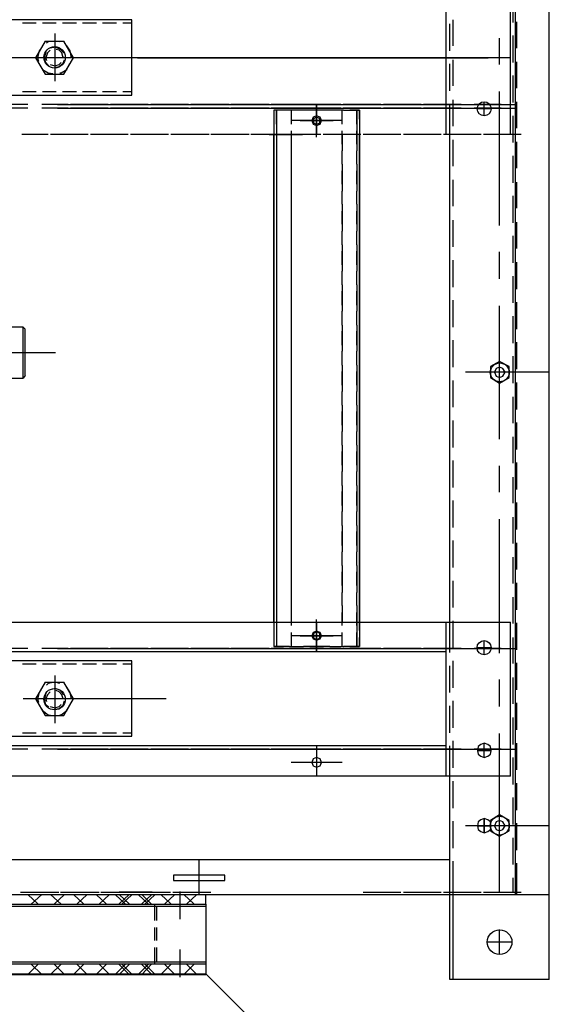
# Model space of a CAD drawing. Header units: millimetres. Extents: x -410 to 72073, y -3152 to 13830.
# Tile 84 of 92: x 34778 to 34904, y 10516 to 10750. Entities that reach past the tile are written whole.
import ezdxf

# ---------------------------------------------------------------- set-up
doc = ezdxf.new("R2010")
doc.units = ezdxf.units.MM
doc.layers.add('ACMV-EQP-CHW', color=30, linetype='Continuous', true_color=0xff7f00)
doc.layers.add('ACMV-FCU', color=30, linetype='Continuous', true_color=0xff7f00)

# ---------------------------------------------------------------- blocks, each defined once
blk = doc.blocks.new('AHU-3TR-CARRIER')
at = {"layer": 'ACMV-EQP-CHW'}
for points in [[(1028.69, 0), (1028.69, 744.96)], [(1013.41, 38.35), (1013.41, 510.77)], [(982.22, 381.37), (982.22, 450.9)], [(1011.23, 381.37), (1011.23, 450.9), (999.07, 450.9)], [(1012.47, 431.88), (1012.47, 444.04)], [(782.67, 399.13), (840.37, 399.13), (840.37, 433.13), (782.67, 433.13)], [(797.33, 431.57), (791.1, 431.57)], [(806.37, 431.57), (800.14, 431.57)], [(815.42, 431.57), (809.19, 431.57)], [(824.46, 431.57), (818.23, 431.57)], [(833.51, 431.57), (827.27, 431.57)], [(840.37, 431.57), (836.31, 431.57)], [(983.79, 419.1), (983.79, 431.26)], [(985.35, 421.28), (985.35, 433.13)], [(1014.03, 420.34), (1014.03, 432.19)], [(805.75, 426.89), (805.75, 405.38)], [(801.39, 423.46), (797.02, 415.97), (801.39, 408.5)], [(801.39, 423.46), (809.81, 423.46)], [(807.93, 423.15), (805.75, 423.46), (802.63, 423.15), (802.01, 422.53)], [(809.81, 408.5), (814.17, 415.97), (809.81, 423.46)], [(1006.23, 412.86), (1006.23, 424.71)], [(1012.47, 413.8), (1012.47, 425.95)], [(799.51, 420.34), (798.59, 419.1), (797.96, 415.97), (798.27, 414.42)], [(801.7, 418.47), (801.07, 416.29), (801.39, 414.1), (802.95, 412.23)], [(803.57, 419.41), (802.33, 418.15), (801.7, 415.97), (802.01, 414.73)], [(809.81, 418.16), (808.25, 419.72), (806.06, 420.66), (803.57, 420.34)], [(809.49, 416.29), (809.49, 415.97), (808.87, 418.16), (807.63, 419.41), (806.37, 419.72)], [(813.23, 416.29), (813.23, 415.97), (812.62, 419.1), (811.06, 421.28), (810.75, 421.59)], [(793.59, 415.97), (733.41, 415.97)], [(855.95, 415.97), (791.4, 415.97)], [(803.57, 412.85), (805.75, 412.23), (807.63, 412.85), (808.56, 413.79)], [(817.92, 415.97), (805.75, 415.97)], [(805.75, 411.61), (807.63, 411.93), (809.49, 413.48), (810.12, 415.05)], [(890.26, 415.97), (829.76, 415.97)], [(843, 415.97), (1001.1, 415.97)], [(867.03, 415.97), (855.18, 415.97)], [(917.68, 415.97), (879.17, 415.97)], [(914.27, 415.97), (902.41, 415.97)], [(964.61, 415.97), (904.44, 415.97)], [(941.69, 415.97), (929.52, 415.97)], [(1011.23, 415.97), (953.85, 415.97)], [(988.93, 415.97), (976.77, 415.97)], [(985.35, 403.2), (985.35, 415.04)], [(1014.03, 402.26), (1014.03, 414.11)], [(799.51, 411.61), (800.14, 410.68), (802.64, 409.12), (804.82, 408.81)], [(807.93, 409.12), (808.56, 409.12), (811.06, 410.68), (812.3, 413.17)], [(983.79, 401.01), (983.79, 413.17)], [(801.39, 408.5), (809.81, 408.5)], [(1012.47, 395.71), (1012.47, 407.87)], [(791.1, 400.7), (797.33, 400.7)], [(800.15, 400.7), (806.37, 400.7)], [(809.19, 400.7), (815.42, 400.7)], [(818.23, 400.7), (824.46, 400.7)], [(827.27, 400.7), (833.51, 400.7)], [(836.31, 400.7), (840.37, 400.7)], [(1006.23, 340.21), (1006.23, 400.7)], [(985.35, 385.11), (985.35, 396.96)], [(999.38, 389.78), (999.38, 396.02)], [(1014.03, 384.18), (1014.03, 396.02)], [(793.59, 394.77), (781.74, 394.77)], [(793.59, 393.21), (781.74, 393.21)], [(811.68, 394.77), (799.82, 394.77)], [(811.68, 393.21), (799.82, 393.21)], [(806.84, 394.77), (1012.94, 394.77)], [(806.84, 393.21), (1012.94, 393.21)], [(824.94, 394.77), (812.77, 394.77)], [(824.94, 393.21), (812.77, 393.21)], [(829.76, 394.77), (817.92, 394.77)], [(829.76, 393.21), (817.92, 393.21)], [(843.01, 394.77), (830.86, 394.77)], [(843.01, 393.21), (830.86, 393.21)], [(847.86, 394.77), (836, 394.77)], [(847.86, 393.21), (836, 393.21)], [(861.1, 394.77), (848.94, 394.77)], [(861.1, 393.21), (848.94, 393.21)], [(865.93, 394.77), (854.08, 394.77)], [(865.93, 393.21), (854.08, 393.21)], [(879.18, 394.77), (867.03, 394.77)], [(879.18, 393.21), (867.03, 393.21)], [(884.33, 394.77), (872.17, 394.77)], [(884.33, 393.21), (872.17, 393.21)], [(897.27, 394.77), (885.12, 394.77)], [(897.27, 393.21), (885.12, 393.21)], [(902.41, 394.77), (890.26, 394.77)], [(902.41, 393.21), (890.26, 393.21)], [(915.36, 394.77), (903.2, 394.77)], [(915.36, 393.21), (903.2, 393.21)], [(911.6, 392.28), (904.43, 392.28), (904.43, 381.37)], [(904.43, 392.28), (904.43, 388.23)], [(916.59, 394.77), (904.44, 394.77)], [(916.59, 393.21), (904.44, 393.21)], [(908.8, 392.28), (904.44, 392.28)], [(905.67, 386.04), (905.67, 392.28), (905.67, 373.88), (905.67, 367.96)], [(920.51, 394.77), (908.34, 394.77)], [(920.51, 393.21), (908.34, 393.21)], [(911.44, 394.77), (921.59, 394.77)], [(911.44, 393.21), (921.59, 393.21)], [(917.84, 392.28), (911.6, 392.28)], [(912.23, 392.28), (912.23, 386.04)], [(929.53, 394.77), (917.68, 394.77)], [(929.53, 393.21), (917.68, 393.21)], [(929.68, 392.28), (917.84, 392.28)], [(926.89, 392.28), (920.64, 392.28)], [(934.68, 394.77), (922.52, 394.77)], [(934.68, 393.21), (922.52, 393.21)], [(923.76, 394.77), (923.76, 381.37)], [(923.76, 380.11), (923.76, 394.77)], [(935.92, 392.28), (929.69, 392.28)], [(935.31, 386.04), (935.31, 392.28)], [(947.61, 394.77), (935.77, 394.77)], [(947.61, 393.21), (935.77, 393.21)], [(935.92, 392.28), (943.1, 392.28), (943.1, 381.37)], [(943.1, 392.28), (938.73, 392.28)], [(952.76, 394.77), (940.6, 394.77)], [(952.76, 393.21), (940.6, 393.21)], [(941.85, 392.28), (941.85, 381.37)], [(941.85, 386.04), (941.85, 392.28)], [(943.1, 388.23), (943.1, 392.28)], [(965.7, 394.77), (953.85, 394.77)], [(965.7, 393.21), (953.85, 393.21)], [(970.85, 394.77), (958.69, 394.77)], [(970.85, 393.21), (958.69, 393.21)], [(982.22, 394.77), (971.93, 394.77)], [(982.22, 393.21), (971.93, 393.21)], [(988.94, 394.77), (976.77, 394.77)], [(988.94, 393.21), (976.77, 393.21)], [(983.79, 381.37), (983.79, 395.08)], [(1007.02, 394.77), (994.86, 394.77)], [(1007.02, 393.21), (994.86, 393.21)], [(1002.49, 392.9), (996.26, 392.9)], [(935.31, 387.6), (912.23, 387.6)], [(916.28, 387.6), (931.25, 387.6)], [(1012.47, 377.63), (1012.47, 389.78)], [(904.43, 385.11), (904.43, 381.37)], [(905.67, 382.93), (905.67, 377)], [(912.23, 382.93), (912.23, 377)], [(935.3, 377), (935.3, 382.92)], [(941.85, 377), (941.85, 382.92)], [(943.1, 385.11), (943.1, 381.37), (943.1, 161.21)], [(802.64, 381.37), (790.79, 381.37)], [(815.89, 381.37), (803.73, 381.37)], [(820.72, 381.37), (808.87, 381.37)], [(833.97, 381.37), (821.81, 381.37)], [(838.81, 381.37), (826.96, 381.37)], [(852.05, 381.37), (839.9, 381.37)], [(856.89, 381.37), (845.04, 381.37)], [(870.15, 381.37), (857.98, 381.37)], [(875.29, 381.37), (863.13, 381.37)], [(888.22, 381.37), (876.07, 381.37)], [(893.38, 381.37), (881.22, 381.37)], [(906.31, 381.37), (894.15, 381.37)], [(911.46, 381.37), (899.3, 381.37)], [(902.39, 381.37), (912.55, 381.37)], [(907.55, 381.37), (917.38, 381.37)], [(920.48, 381.37), (908.63, 381.37)], [(912.23, 381.37), (912.23, 373.88)], [(925.63, 381.37), (913.48, 381.37)], [(938.57, 381.37), (926.72, 381.37)], [(943.73, 381.37), (931.56, 381.37)], [(935.31, 381.37), (935.31, 373.88)], [(941.85, 381.37), (941.85, 373.88)], [(943.1, 161.22), (943.1, 381.36)], [(956.65, 381.37), (944.81, 381.37)], [(961.8, 381.37), (949.65, 381.37)], [(974.74, 381.37), (962.9, 381.37)], [(979.9, 381.37), (967.73, 381.37)], [(992.83, 381.37), (980.98, 381.37)], [(983.79, 147.5), (983.79, 381.37)], [(985.35, 367.02), (985.35, 378.87)], [(997.98, 381.37), (985.81, 381.37)], [(1011.23, 381.37), (999.07, 381.37)], [(1016.05, 381.37), (1003.9, 381.37)], [(1014.03, 366.08), (1014.03, 377.93)], [(912.23, 373.88), (912.23, 367.96)], [(935.3, 367.96), (935.3, 373.88)], [(941.85, 367.96), (941.85, 373.88)], [(1012.47, 359.54), (1012.47, 371.7)], [(905.67, 367.96), (905.67, 355.8)], [(905.67, 364.84), (905.67, 358.91)], [(912.23, 367.96), (912.23, 355.8)], [(912.23, 364.84), (912.23, 358.91)], [(935.3, 358.91), (935.3, 364.84)], [(935.31, 367.96), (935.31, 355.8)], [(941.85, 367.96), (941.85, 355.8)], [(941.85, 358.91), (941.85, 364.84)], [(985.35, 348.93), (985.35, 360.78)], [(905.67, 355.79), (905.67, 349.87)], [(912.23, 355.79), (912.23, 349.87)], [(935.3, 349.88), (935.3, 355.8)], [(941.85, 349.88), (941.85, 355.8)], [(1014.03, 348), (1014.03, 359.85)], [(1012.47, 341.45), (1012.47, 353.61)], [(905.67, 349.88), (905.67, 337.71)], [(905.67, 346.75), (905.67, 340.83)], [(912.23, 349.88), (912.23, 337.71)], [(912.23, 346.75), (912.23, 340.83)], [(935.3, 340.83), (935.3, 346.75)], [(935.31, 349.88), (935.31, 337.71)], [(941.85, 349.88), (941.85, 337.71)], [(941.85, 340.83), (941.85, 346.75)], [(985.35, 330.53), (985.35, 342.7)], [(1014.03, 329.91), (1014.03, 341.76)], [(905.67, 337.71), (905.67, 331.47)], [(912.23, 337.71), (912.23, 331.47)], [(935.3, 331.47), (935.3, 337.71)], [(941.85, 331.47), (941.85, 337.71)], [(1012.47, 323.37), (1012.47, 335.53)], [(905.67, 331.47), (905.67, 319.63)], [(912.23, 331.47), (912.23, 319.63)], [(935.31, 331.47), (935.31, 319.63)], [(941.85, 331.47), (941.85, 319.63)], [(905.67, 328.66), (905.67, 322.43)], [(912.23, 328.66), (912.23, 322.43)], [(935.3, 322.43), (935.3, 328.66)], [(941.85, 322.43), (941.85, 328.67)], [(985.35, 312.45), (985.35, 324.61)], [(1006.23, 316.19), (1006.23, 328.35)], [(1014.03, 311.52), (1014.03, 323.67)], [(905.67, 319.62), (905.67, 313.39)], [(912.23, 319.62), (912.23, 313.39)], [(935.3, 313.39), (935.3, 319.63)], [(941.85, 313.39), (941.85, 319.63)], [(1012.47, 305.28), (1012.47, 317.44)], [(905.67, 313.39), (905.67, 301.54)], [(912.23, 313.39), (912.23, 301.54)], [(935.31, 313.39), (935.31, 301.54)], [(941.85, 313.39), (941.85, 301.54)], [(905.67, 310.58), (905.67, 304.35)], [(912.23, 310.58), (912.23, 304.35)], [(935.3, 304.35), (935.3, 310.58)], [(941.85, 304.35), (941.85, 310.58)], [(985.35, 294.36), (985.35, 306.52)], [(1006.23, 243.85), (1006.23, 304.04)], [(1014.03, 293.43), (1014.03, 305.59)], [(905.67, 301.54), (905.67, 295.3)], [(912.23, 301.54), (912.23, 295.3)], [(935.3, 295.3), (935.3, 301.53)], [(941.85, 295.3), (941.85, 301.54)], [(1012.47, 287.19), (1012.47, 299.36)], [(792.35, 272.54), (791.41, 271.29), (791.41, 294.36), (782.67, 294.36)], [(791.41, 294.36), (792.35, 293.43)], [(792.35, 272.53), (792.35, 293.43)], [(905.67, 295.3), (905.67, 283.45)], [(912.23, 295.3), (912.23, 283.45)], [(935.31, 295.3), (935.31, 283.45)], [(941.85, 295.3), (941.85, 283.45)], [(905.67, 292.49), (905.67, 286.26)], [(912.23, 292.49), (912.23, 286.26)], [(935.3, 286.26), (935.3, 292.49)], [(941.85, 286.26), (941.85, 292.49)], [(985.35, 276.28), (985.35, 288.44)], [(1014.03, 275.34), (1014.03, 287.51)], [(806.07, 282.83), (728.73, 282.83)], [(797.96, 282.83), (743.07, 282.83)], [(905.67, 283.45), (905.67, 277.22)], [(912.23, 283.45), (912.23, 277.22)], [(935.3, 277.22), (935.3, 283.45)], [(941.85, 277.21), (941.85, 283.45)], [(1012.47, 269.11), (1012.47, 281.27)], [(905.67, 277.21), (905.67, 265.36)], [(912.23, 277.21), (912.23, 265.36)], [(935.31, 277.21), (935.31, 265.36)], [(941.85, 277.21), (941.85, 265.36)], [(782.68, 271.29), (791.41, 271.29)], [(905.67, 274.41), (905.67, 268.18)], [(912.23, 274.41), (912.23, 268.18)], [(935.3, 268.18), (935.3, 274.41)], [(941.85, 268.18), (941.85, 274.41)], [(1028.69, 274.09), (990.96, 274.09)], [(985.35, 258.19), (985.35, 270.35)], [(1014.03, 257.26), (1014.03, 269.42)], [(905.67, 265.36), (905.67, 259.13)], [(912.23, 265.36), (912.23, 259.13)], [(935.3, 259.13), (935.3, 265.36)], [(941.85, 259.13), (941.85, 265.36)], [(1012.47, 251.02), (1012.47, 262.87)], [(905.67, 259.13), (905.67, 247.28)], [(912.23, 259.13), (912.23, 247.28)], [(935.31, 259.13), (935.31, 247.28)], [(941.85, 259.13), (941.85, 247.28)], [(905.67, 256.32), (905.67, 250.09)], [(912.23, 256.32), (912.23, 250.09)], [(935.3, 250.09), (935.3, 256.32)], [(941.85, 250.09), (941.85, 256.32)], [(985.35, 240.11), (985.35, 252.27)], [(1014.03, 239.17), (1014.03, 251.34)], [(905.67, 247.28), (905.67, 241.04)], [(912.23, 247.28), (912.23, 241.04)], [(935.3, 241.04), (935.3, 247.28)], [(941.85, 241.04), (941.85, 247.28)], [(1012.47, 232.94), (1012.47, 244.79)], [(905.67, 241.04), (905.67, 229.19)], [(912.23, 241.04), (912.23, 229.19)], [(935.31, 241.04), (935.31, 229.19)], [(941.85, 241.04), (941.85, 229.19)], [(905.67, 238.23), (905.67, 232)], [(912.23, 238.23), (912.23, 232)], [(935.3, 232), (935.3, 238.24)], [(941.85, 232), (941.85, 238.24)], [(985.35, 222.02), (985.35, 234.18)], [(1006.23, 219.83), (1006.23, 231.69)], [(1014.03, 221.08), (1014.03, 233.24)], [(905.67, 229.19), (905.67, 222.95)], [(912.23, 229.19), (912.23, 222.95)], [(935.3, 222.95), (935.3, 229.19)], [(941.85, 222.96), (941.85, 229.19)], [(1012.47, 214.85), (1012.47, 226.7)], [(905.67, 222.96), (905.67, 211.11)], [(912.23, 222.96), (912.23, 211.11)], [(935.31, 222.96), (935.31, 211.11)], [(941.85, 222.96), (941.85, 211.11)], [(905.67, 220.15), (905.67, 213.92)], [(912.23, 220.15), (912.23, 213.92)], [(935.3, 213.92), (935.3, 220.15)], [(941.85, 213.92), (941.85, 220.15)], [(985.35, 203.93), (985.35, 216.1)], [(1014.03, 203), (1014.03, 215.16)], [(905.67, 211.11), (905.67, 204.87)], [(912.23, 211.11), (912.23, 204.87)], [(935.3, 204.87), (935.3, 211.11)], [(941.85, 204.87), (941.85, 211.11)], [(905.67, 204.87), (905.67, 193.02)], [(912.23, 204.87), (912.23, 193.02)], [(935.31, 204.87), (935.31, 193.02)], [(941.85, 204.87), (941.85, 193.02)], [(1006.23, 147.18), (1006.23, 207.68)], [(1012.47, 196.76), (1012.47, 208.61)], [(905.67, 202.06), (905.67, 195.83)], [(912.23, 202.06), (912.23, 195.83)], [(935.3, 195.83), (935.3, 202.07)], [(941.85, 195.83), (941.85, 202.07)], [(985.35, 185.85), (985.35, 198.01)], [(1014.03, 184.92), (1014.03, 197.07)], [(905.67, 193.02), (905.67, 186.78)], [(912.23, 193.02), (912.23, 186.78)], [(935.3, 186.78), (935.3, 193.02)], [(941.85, 186.78), (941.85, 193.02)], [(905.67, 186.79), (905.67, 174.62)], [(912.23, 186.78), (912.23, 174.62)], [(935.31, 186.78), (935.31, 174.62)], [(941.85, 186.78), (941.85, 174.62)], [(1012.47, 178.68), (1012.47, 190.53)], [(905.67, 183.98), (905.67, 177.74)], [(912.23, 183.98), (912.23, 177.74)], [(935.3, 177.74), (935.3, 183.98)], [(941.85, 177.74), (941.85, 183.98)], [(985.35, 167.76), (985.35, 179.92)], [(1014.03, 166.82), (1014.03, 178.99)], [(905.67, 174.62), (905.67, 168.7)], [(912.23, 174.62), (912.23, 168.7)], [(935.3, 168.69), (935.3, 174.63)], [(941.85, 168.69), (941.85, 174.62)], [(1012.47, 160.6), (1012.47, 172.44)], [(905.67, 168.7), (905.67, 161.21)], [(905.67, 165.58), (905.67, 159.66)], [(912.23, 168.7), (912.23, 161.21)], [(912.23, 165.58), (912.23, 159.66)], [(935.3, 159.66), (935.3, 165.58)], [(935.31, 168.7), (935.31, 161.21)], [(941.85, 168.7), (941.85, 161.21)], [(941.85, 159.66), (941.85, 165.58)], [(1011.23, 91.68), (17.47, 91.68), (17.47, 161.22), (1011.23, 161.22)], [(904.43, 161.22), (904.43, 157.47)], [(904.43, 161.21), (904.43, 150.3)], [(905.68, 161.21), (905.68, 150.3)], [(923.76, 147.81), (923.76, 162.46)], [(923.76, 161.21), (923.76, 147.81)], [(941.85, 161.21), (941.85, 150.3)], [(943.1, 161.21), (943.1, 150.3)], [(943.1, 157.47), (943.1, 161.21)], [(982.22, 91.68), (982.22, 161.21)], [(985.35, 149.68), (985.35, 161.84)], [(1011.23, 91.68), (1011.23, 161.21)], [(1014.03, 148.75), (1014.03, 160.9)], [(905.67, 156.54), (905.67, 150.3)], [(912.23, 156.54), (912.23, 150.3)], [(935.3, 150.3), (935.3, 156.54)], [(941.85, 150.3), (941.85, 156.54)], [(904.43, 154.36), (904.43, 150.3)], [(935.31, 154.98), (912.23, 154.98)], [(916.28, 154.98), (931.25, 154.98)], [(943.1, 150.3), (943.1, 154.36)], [(999.38, 146.56), (999.38, 152.8)], [(1012.47, 142.5), (1012.47, 154.36)], [(982.22, 147.81), (46.16, 147.81)], [(793.59, 149.37), (781.74, 149.37)], [(811.68, 149.37), (799.82, 149.37)], [(806.84, 149.37), (1012.94, 149.37)], [(824.94, 149.37), (812.77, 149.37)], [(829.76, 149.37), (817.92, 149.37)], [(843.01, 149.37), (830.86, 149.37)], [(847.86, 149.37), (836, 149.37)], [(861.1, 149.37), (848.94, 149.37)], [(865.93, 149.37), (854.08, 149.37)], [(879.18, 149.37), (867.03, 149.37)], [(884.33, 149.37), (872.17, 149.37)], [(897.27, 149.37), (885.12, 149.37)], [(902.41, 149.37), (890.26, 149.37)], [(915.36, 149.37), (903.2, 149.37)], [(911.6, 150.3), (904.43, 150.3)], [(904.43, 150.3), (908.8, 150.3)], [(916.59, 149.37), (904.44, 149.37)], [(920.51, 149.37), (908.34, 149.37)], [(911.44, 149.37), (921.59, 149.37)], [(911.6, 150.3), (917.84, 150.3)], [(929.53, 149.37), (917.68, 149.37)], [(929.68, 150.3), (917.84, 150.3)], [(920.65, 150.3), (926.89, 150.3)], [(934.68, 149.37), (922.52, 149.37)], [(929.68, 150.3), (935.92, 150.3)], [(947.61, 149.37), (935.77, 149.37)], [(943.1, 150.3), (935.92, 150.3)], [(938.73, 150.3), (943.1, 150.3)], [(952.76, 149.37), (940.6, 149.37)], [(965.7, 149.37), (953.85, 149.37)], [(970.85, 149.37), (958.69, 149.37)], [(982.22, 149.37), (971.93, 149.37)], [(988.94, 149.37), (976.77, 149.37)], [(1007.02, 149.37), (994.86, 149.37)], [(1002.49, 149.68), (996.26, 149.68)], [(782.67, 109.76), (840.37, 109.76), (840.37, 143.75), (782.67, 143.75)], [(985.35, 131.59), (985.35, 143.75)], [(1014.03, 130.66), (1014.03, 142.82)], [(797.33, 142.2), (791.1, 142.2)], [(806.37, 142.2), (800.14, 142.2)], [(815.42, 142.2), (809.19, 142.2)], [(824.46, 142.2), (818.23, 142.2)], [(833.51, 142.2), (827.27, 142.2)], [(840.37, 142.2), (836.31, 142.2)], [(983.79, 129.41), (983.79, 141.57)], [(801.39, 134.09), (797.02, 126.6), (801.39, 119.12)], [(801.39, 134.09), (809.81, 134.09)], [(807.93, 133.47), (805.75, 134.09), (802.63, 133.47), (802.01, 132.84)], [(805.75, 137.2), (805.75, 115.69)], [(809.81, 119.12), (814.17, 126.6), (809.81, 134.09)], [(1006.23, 123.17), (1006.23, 135.34)], [(1012.47, 124.42), (1012.47, 136.27)], [(799.51, 130.97), (798.59, 129.41), (797.96, 126.6), (798.27, 125.04)], [(801.7, 129.1), (801.07, 126.6), (801.39, 124.42), (802.95, 122.87)], [(803.57, 129.72), (802.33, 128.48), (801.7, 126.6), (802.01, 125.36)], [(809.81, 128.48), (808.25, 130.34), (806.06, 131.28), (803.57, 130.66)], [(809.49, 126.91), (809.49, 126.6), (808.87, 128.48), (807.63, 129.72), (806.37, 130.34)], [(813.23, 126.91), (813.23, 126.6), (812.62, 129.41), (811.06, 131.9), (810.75, 131.9)], [(855.95, 126.6), (791.4, 126.6)], [(805.75, 121.93), (807.63, 122.24), (809.49, 123.8), (810.12, 125.67)], [(985.35, 113.5), (985.35, 125.67)], [(1014.03, 112.57), (1014.03, 124.74)], [(799.51, 122.24), (800.14, 121.3), (802.64, 119.43), (804.82, 119.12)], [(803.57, 123.17), (805.75, 122.55), (807.63, 123.17), (808.56, 124.11)], [(807.93, 119.43), (808.56, 119.43), (811.06, 121.3), (812.3, 123.49)], [(983.79, 111.32), (983.79, 123.49)], [(801.39, 119.11), (809.81, 119.11)], [(1012.47, 106.02), (1012.47, 118.18)], [(791.1, 111.32), (797.33, 111.32)], [(800.15, 111.32), (806.37, 111.32)], [(809.19, 111.32), (815.42, 111.32)], [(818.23, 111.32), (824.46, 111.32)], [(827.27, 111.32), (833.51, 111.32)], [(836.31, 111.32), (840.37, 111.32)], [(985.35, 95.42), (985.35, 107.59)], [(1006.23, 39.29), (1006.23, 111.02)], [(982.22, 105.4), (46.16, 105.4)], [(793.59, 103.84), (781.74, 103.84)], [(811.68, 103.84), (799.82, 103.84)], [(806.84, 103.84), (1012.94, 103.84)], [(824.94, 103.84), (812.77, 103.84)], [(829.76, 103.84), (817.92, 103.84)], [(843.01, 103.84), (830.86, 103.84)], [(847.86, 103.84), (836, 103.84)], [(861.1, 103.84), (848.94, 103.84)], [(865.93, 103.84), (854.08, 103.84)], [(879.18, 103.84), (867.03, 103.84)], [(884.33, 103.84), (872.17, 103.84)], [(897.27, 103.84), (885.12, 103.84)], [(902.41, 103.84), (890.26, 103.84)], [(915.36, 103.84), (903.2, 103.84)], [(916.59, 103.84), (904.44, 103.84)], [(920.51, 103.84), (908.34, 103.84)], [(911.44, 103.84), (921.59, 103.84)], [(929.53, 103.84), (917.68, 103.84)], [(934.68, 103.84), (922.52, 103.84)], [(923.76, 105.4), (923.76, 91.68)], [(947.61, 103.84), (935.77, 103.84)], [(952.76, 103.84), (940.6, 103.84)], [(965.7, 103.84), (953.85, 103.84)], [(970.85, 103.84), (958.69, 103.84)], [(982.22, 103.84), (971.93, 103.84)], [(988.94, 103.84), (976.77, 103.84)], [(983.79, 91.68), (983.79, 105.4)], [(1007.02, 103.84), (994.86, 103.84)], [(1002.49, 103.21), (996.26, 103.21)], [(999.38, 100.1), (999.38, 106.65)], [(1014.03, 94.49), (1014.03, 106.65)], [(935.31, 97.92), (912.23, 97.92)], [(1012.47, 87.94), (1012.47, 100.1)], [(983.79, 0), (983.79, 91.68)], [(985.35, 77.33), (985.35, 89.49)], [(1014.03, 76.41), (1014.03, 88.56)], [(1012.47, 69.85), (1012.47, 82.01)], [(985.35, 59.25), (985.35, 71.41)], [(996.26, 69.23), (1002.49, 69.23), (1002.19, 71.1), (1000.94, 72.03), (999.38, 72.65), (997.82, 72.03), (996.57, 71.1), (996.26, 69.23), (996.57, 67.67), (997.82, 66.73), (999.38, 66.11), (1000.94, 66.73), (1002.19, 67.67), (1002.49, 69.23)], [(999.38, 66.11), (999.38, 72.65), (999.38, 66.11)], [(1028.69, 69.23), (990.96, 69.23)], [(1002.49, 69.23), (996.26, 69.23)], [(1014.03, 58.32), (1014.03, 70.47)], [(1012.47, 51.77), (1012.47, 63.93)], [(44.6, 53.95), (44.6, 38.35), (1028.69, 38.35)], [(983.79, 38.35), (983.79, 53.95), (44.61, 53.95)], [(870.77, 38.35), (870.77, 53.95)], [(985.35, 0), (985.35, 53.33)], [(1014.03, 38.35), (1014.03, 52.39)], [(1012.47, 39.29), (1012.47, 45.84)], [(154.59, 38.35), (873.8, 38.35)], [(790.25, 39.29), (802.41, 39.29)], [(798.2, 33.99), (793.53, 38.35)], [(795.09, 33.99), (799.77, 38.35)], [(795.4, 39.29), (807.56, 39.29)], [(808.51, 33.99), (803.81, 38.35)], [(805.38, 33.99), (810.06, 38.35)], [(808.33, 39.29), (820.49, 39.29)], [(813.48, 39.29), (825.65, 39.29)], [(818.78, 33.99), (814.11, 38.35)], [(815.66, 33.99), (820.35, 38.35)], [(829.07, 33.99), (824.4, 38.35)], [(825.65, 33.99), (830.33, 38.35)], [(826.42, 39.29), (838.58, 39.29)], [(831.57, 39.29), (843.73, 39.29)], [(837.64, 33.99), (832.96, 38.35)], [(834.52, 33.99), (839.2, 38.35)], [(844.81, 39.29), (834.66, 39.29)], [(839.38, 33.99), (834.68, 38.35)], [(835.93, 33.99), (840.61, 38.35)], [(849.65, 39.29), (839.82, 39.29)], [(840.9, 39.29), (852.75, 39.29)], [(847.92, 33.99), (843.24, 38.35)], [(844.81, 33.99), (849.48, 38.35)], [(849.35, 33.99), (844.97, 38.35)], [(845.75, 39.29), (857.9, 39.29)], [(846.22, 33.99), (850.91, 38.35)], [(858.21, 33.99), (853.53, 38.35)], [(855.1, 33.99), (859.77, 38.35)], [(858.99, 39.29), (870.84, 39.29)], [(862.27, 27.13), (862.27, 39.6)], [(863.82, 39.29), (876, 39.29)], [(868.51, 33.99), (863.83, 38.35)], [(865.08, 33.99), (869.75, 38.35)], [(873.8, 33.99), (873.8, 38.35)], [(944.8, 39.29), (956.65, 39.29)], [(949.65, 39.29), (961.81, 39.29)], [(962.9, 39.29), (974.74, 39.29)], [(967.73, 39.29), (979.9, 39.29)], [(980.98, 39.29), (992.83, 39.29)], [(985.81, 39.29), (997.98, 39.29)], [(999.07, 39.29), (1012.47, 39.29)], [(1003.91, 39.29), (1016.05, 39.29)], [(154.59, 33.99), (873.8, 33.99)], [(154.59, 33.05), (873.8, 33.05)], [(850.73, 26.51), (850.73, 33.99)], [(851.67, 26.51), (851.67, 33.06)], [(873.8, 33.99), (873.8, 6.86)], [(850.73, 17.47), (850.73, 23.39)], [(851.66, 17.47), (851.66, 23.39)], [(1006.23, 11.23), (1006.23, 22.45)], [(1006.23, 11.23), (1006.23, 22.45)], [(850.73, 6.86), (850.73, 14.34)], [(851.66, 7.79), (851.66, 14.34)], [(862.27, 0.94), (862.27, 13.41)], [(1011.84, 16.84), (1000.62, 16.84)], [(873.8, 7.79), (154.59, 7.79)], [(873.8, 6.86), (154.59, 6.86)], [(798.19, 6.86), (793.53, 2.19)], [(795.09, 6.86), (799.77, 2.19)], [(808.5, 6.86), (803.81, 2.19)], [(805.38, 6.86), (810.06, 2.19)], [(818.78, 6.86), (814.11, 2.19)], [(815.67, 6.86), (820.35, 2.19)], [(829.07, 6.86), (824.4, 2.19)], [(825.65, 6.86), (830.33, 2.19)], [(837.63, 6.86), (832.96, 2.19)], [(834.52, 6.86), (839.2, 2.19)], [(839.37, 6.86), (834.68, 2.19)], [(835.94, 6.86), (840.61, 2.19)], [(847.92, 6.86), (843.24, 2.19)], [(844.81, 6.86), (849.48, 2.19)], [(849.35, 6.86), (844.97, 2.19)], [(846.22, 6.86), (850.91, 2.19)], [(858.21, 6.86), (853.53, 2.19)], [(855.1, 6.86), (859.77, 2.19)], [(868.5, 6.86), (863.82, 2.19)], [(865.08, 6.86), (869.75, 2.19)], [(873.8, 6.86), (873.8, 2.19)], [(154.59, 2.18), (873.8, 2.18)], [(1028.69, 0), (983.79, 0)]]:
    blk.add_lwpolyline(points, dxfattribs=at)
for points in [[(925.94, 387.6), (925.33, 389.15), (923.76, 389.78), (922.2, 389.15), (921.58, 387.6), (922.2, 386.04), (923.76, 385.42), (925.33, 386.04)], [(923.76, 389.16), (922.52, 388.53), (922.2, 387.6), (922.52, 386.35), (923.76, 386.04), (925.01, 386.35), (925.33, 387.6), (925.01, 388.53)], [(904.43, 161.21), (904.43, 381.37)], [(1002.19, 276.59), (1002.19, 271.6), (1006.23, 269.11), (1010.6, 271.6), (1010.6, 276.59), (1006.23, 278.78)], [(1008.73, 274.09), (1007.8, 275.66), (1006.23, 276.28), (1004.67, 275.66), (1004.05, 274.09), (1004.67, 272.22), (1006.23, 271.6), (1007.8, 272.22)], [(925.94, 154.98), (925.33, 156.54), (923.76, 157.17), (922.2, 156.54), (921.58, 154.98), (922.2, 153.73), (923.76, 153.11), (925.33, 153.73)], [(923.76, 156.85), (922.52, 156.23), (922.2, 154.98), (922.52, 154.04), (923.76, 153.42), (925.01, 154.04), (925.33, 154.98), (925.01, 156.23)], [(1002.49, 103.21), (1002.2, 105.09), (1000.94, 106.02), (999.38, 106.65), (997.82, 106.02), (996.57, 105.09), (996.26, 103.21), (996.57, 101.66), (997.82, 100.72), (999.38, 100.1), (1000.94, 100.72), (1002.2, 101.66)], [(925.94, 97.91), (925.33, 99.47), (923.76, 100.1), (922.2, 99.47), (921.58, 97.91), (922.2, 96.36), (923.76, 95.73), (925.33, 96.36)], [(1002.19, 71.72), (1002.19, 67.04), (1006.23, 64.55), (1010.6, 67.04), (1010.6, 71.72), (1006.23, 74.22)], [(1008.73, 69.23), (1007.8, 71.1), (1006.23, 71.72), (1004.67, 71.1), (1004.05, 69.23), (1004.67, 67.67), (1006.23, 67.04), (1007.8, 67.67)], [(882.3, 47.09), (859.22, 47.09), (859.22, 44.59), (882.3, 44.59)]]:
    blk.add_lwpolyline(points, close=True, dxfattribs=at)
for centre, radius in [((805.61, 416.13), 4.82), ((999.32, 392.9), 3.18), ((1006.35, 273.94), 4.26), ((999.31, 149.68), 3.18), ((805.61, 126.45), 4.82), ((1006.35, 69.38), 4.26), ((1006.27, 16.8), 5.57)]:
    blk.add_circle(centre, radius, dxfattribs=at)
at = {"layer": 'ACMV-FCU', "color": 8, "true_color": 0x808080}
for p in [(154.59, 2.49), (898.8, -22.51)]:
    blk.add_line(p, (873.8, 2.49), dxfattribs=at)

msp = doc.modelspace()

# ---------------------------------------------------------------- block references
at = {"layer": 'ACMV-EQP-CHW', "xscale": 0.525944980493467, "yscale": 0.525944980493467, "zscale": 0.525944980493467}
msp.add_blockref('AHU-3TR-CARRIER', (34363.02, 10521.88), dxfattribs=at)

doc.saveas('drawing.dxf')
